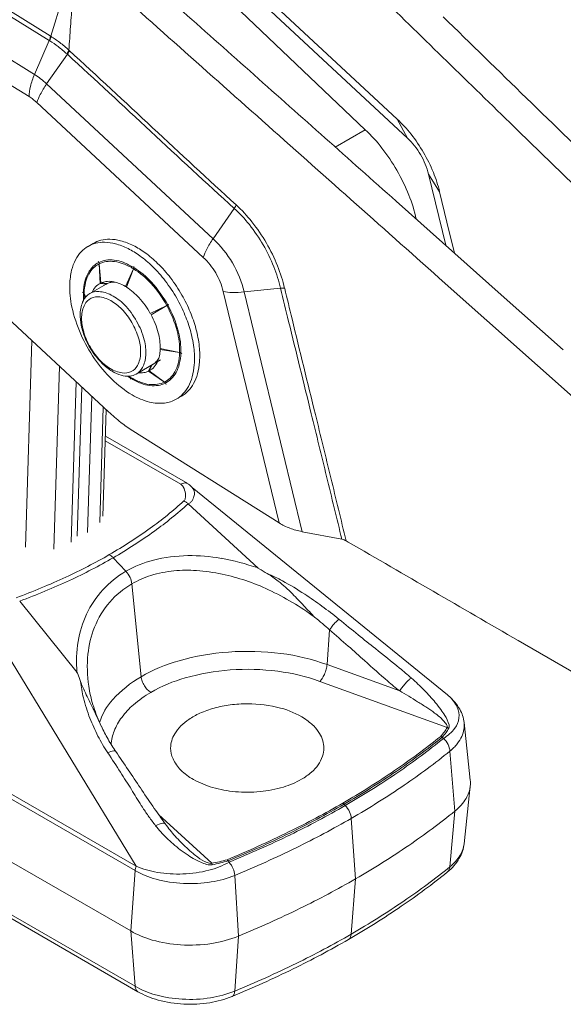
# Model space of a CAD drawing. Header units: millimetres. Extents: x 0 to 407, y 0 to 291.
# Tile 13 of 19: x 326 to 356, y 84 to 137. Entities that reach past the tile are written whole.
import ezdxf

# ---------------------------------------------------------------- set-up
doc = ezdxf.new("R2010")
doc.units = ezdxf.units.MM
doc.header["$MEASUREMENT"] = 0
doc.layers.add('Mittelinien', color=7, linetype='Continuous')
doc.layers.add('Sichtbare_Kanten__d_nn', color=7, linetype='Continuous')

msp = doc.modelspace()

# ---------------------------------------------------------------- linework, layer by layer
at = {"layer": 'Mittelinien', "color": 6, "linetype": 'Continuous', "lineweight": 5}
for p, q in [((327.98, 135.943), (303.286, 151.196)), ((328.038, 136.181), (303.527, 151.32)), ((327.185, 134.105), (301.253, 150.122)), ((326.896, 132.915), (300.047, 149.499)), ((329.391, 140.525), (328.064, 136.164)), ((327.185, 134.105), (327.98, 135.943)), ((328.005, 135.926), (327.98, 135.943)), ((327.84, 133.6), (328.956, 135.194)), ((328.956, 135.194), (328.936, 135.212)), ((329.059, 135.397), (329.038, 135.416)), ((336.798, 125.266), (327.84, 133.6)), ((336.272, 124.259), (327.315, 132.593)), ((346.711, 131.7), (347.261, 130.679)), ((343.38, 130.199), (344.995, 131.131)), ((348.997, 127.787), (348.397, 128.735)), ((336.798, 125.266), (337.938, 126.896)), ((338.473, 122.397), (340.436, 122.597)), ((340.36, 109.962), (337.344, 122.425)), ((341.597, 109.493), (338.473, 122.397)), ((326.705, 108.665), (327.047, 119.779)), ((328.224, 108.554), (328.527, 118.402)), ((332.347, 117.762), (332.195, 117.861)), ((332.333, 117.815), (332.258, 117.863)), ((329.49, 109.251), (329.737, 117.276)), ((330.699, 109.983), (330.89, 116.203)), ((330.996, 114.39), (335.057, 112.046)), ((300.645, 109.963), (332.65, 91.485)), ((300.596, 109.725), (332.601, 91.247)), ((332.601, 85.017), (292.116, 108.391)), ((332.105, 107.359), (331.422, 108.088)), ((332.925, 101.682), (332.424, 106.685)), ((342.934, 102.335), (343.074, 104.208)), ((342.934, 102.335), (346.846, 100.918)), ((342.539, 101.433), (349.392, 98.95)), ((349.817, 94.447), (349.545, 97.674)), ((343.915, 94.751), (343.849, 94.821)), ((349.817, 94.447), (349.545, 91.444)), ((333.867, 94.267), (336.726, 91.637)), ((344.473, 90.803), (344.237, 94.055)), ((332.365, 87.996), (332.601, 91.247)), ((336.754, 91.561), (336.726, 91.637)), ((338.161, 87.718), (337.967, 90.99)), ((344.237, 87.824), (344.473, 90.803)), ((332.365, 87.996), (332.601, 85.017)), ((338.161, 87.718), (337.967, 84.76))]:
    msp.add_line(p, q, dxfattribs=at)
for centre, radius, start, end in [((325.019, 131.126), 5.653, 52.5176, 58.1183), ((324.924, 131.118), 5.943, 52.4971, 58.1124), ((324.062, 129.995), 7.359, 47.4512, 52.4971), ((324.097, 129.923), 7.168, 47.5444, 52.5176), ((328.117, 135.771), 0.991, 325.6907, 333.2572), ((328.117, 135.772), 1.018, 325.4841, 332.8851), ((-98.643, -331.501), 632.965, 46.949791, 47.503259), ((328.51, 135.573), 0.552, 333.2572, 343.4064), ((328.537, 135.556), 0.546, 332.8851, 342.9986), ((-98.745, -330.846), 632.77, 46.907994, 47.461859), ((330.838, 132.524), 3.98, 156.599, 166.3393), ((325.189, 130.873), 3.798, 52.383, 58.299), ((332.006, 130.685), 5.085, 145.0193, 152.4485), ((324.639, 130.16), 4.699, 47.0647, 52.383), ((329.565, 132.833), 2.67, 166.3393, 178.2384), ((325.619, 130.849), 2.429, 52.3827, 58.2947), ((325.268, 130.393), 3.005, 47.0676, 52.3827), ((329.895, 131.786), 2.703, 152.4485, 162.6436), ((671.102, 492.501), 494.637, 226.94979, 227.65804), ((697.781, 520.578), 533.152, 226.90799, 227.56535), ((337.097, 127.473), 1.02, 325.5345, 332.4277), ((332.948, 121.416), 7.411, 38.4287, 47.6813), ((337.484, 127.271), 0.583, 332.4277, 341.5471), ((332.732, 121.285), 7.861, 38.4197, 47.5587), ((331.431, 120.253), 9.522, 30.1176, 38.4197), ((331.671, 120.403), 9.041, 30.0533, 38.4287), ((340.964, 122.351), 5.085, 145.0189, 152.4481), ((332.889, 121.064), 5.739, 30.2893, 47.0743), ((338.852, 123.453), 2.703, 152.4481, 162.643), ((331.523, 120.317), 9.212, 21.9183, 30.0533), ((331.31, 120.183), 9.662, 21.9971, 30.1176), ((331.215, 122.858), 1.263, 98.5408, 116.4689), ((331.275, 122.454), 1.672, 82.9728, 98.5408), ((331.285, 122.401), 1.648, 82.6156, 98.2928), ((331.223, 122.033), 2.097, 69.2507, 82.9728), ((333.775, 121.573), 3.667, 30.3004, 47.0903), ((331.392, 122.695), 1.502, 134.8193, 151.28), ((331.392, 122.652), 1.464, 134.6018, 150.8461), ((331.199, 122.889), 1.229, 116.6095, 134.8193), ((331.21, 122.837), 1.205, 116.6822, 134.6018), ((331.225, 122.806), 1.239, 98.2928, 116.3962), ((331.231, 121.985), 2.068, 69.1309, 82.6156), ((330.795, 120.902), 3.305, 58.3318, 69.2507), ((330.813, 120.89), 3.24, 58.367, 69.1309), ((330.228, 119.944), 4.352, 42.1812, 58.2285), ((330.199, 119.938), 4.439, 42.1812, 58.2637), ((332.841, 121.036), 5.795, 13.5863, 30.2893), ((332.672, 120.779), 7.974, 13.1735, 21.9183), ((332.547, 120.683), 8.327, 13.2489, 21.9971), ((331.698, 122.527), 1.852, 151.28, 166.3288), ((331.686, 122.489), 1.8, 150.8461, 166.11), ((333.753, 121.56), 3.694, 13.5706, 30.3004), ((332.766, 122.268), 2.951, 166.3288, 178.237), ((332.735, 122.229), 2.881, 166.11, 178.1627), ((328.76, 118.613), 6.334, 28.8928, 42.1812), ((328.698, 118.578), 6.465, 28.8685, 42.1812), ((340.534, 121.557), 1.044, 88.533, 95.3901), ((688.002, 205.523), 357.322, 193.41949, 193.71405), ((340.546, 122.024), 0.577, 79.3011, 88.533), ((739.759, 218.167), 410.39, 193.46729, 193.70293), ((333.245, 122.253), 3.43, 178.237, 181.438), ((333.7, 122.264), 3.885, 181.438, 184.4455), ((333.197, 122.215), 3.343, 178.3112, 180.7883), ((333.538, 122.219), 3.684, 180.7883, 183.1477), ((337.884, 125.099), 2.728, 258.5694, 268.5742), ((337.946, 127.584), 5.214, 268.5742, 275.807), ((328.871, 118.674), 6.207, 15.2588, 28.7971), ((328.811, 118.64), 6.336, 15.2588, 28.8215), ((4285.879, 1082.81), 4060.401, 193.702929, 193.777842), ((3035.789, 778.462), 2774.006, 193.714055, 193.819774), ((331.028, 119.263), 3.972, 358.3112, 15.2588), ((331.016, 119.241), 4.051, 358.2735, 15.2588), ((332.118, 119.23), 2.881, 346.11, 358.1627), ((332.118, 119.207), 2.948, 346.2855, 358.2005), ((333.167, 118.97), 1.8, 330.8461, 346.11), ((333.185, 118.947), 1.85, 331.2287, 346.2855), ((334.04, 120.569), 3.24, 238.367, 249.1309), ((334.086, 120.573), 3.305, 238.3318, 249.2507), ((333.643, 118.622), 1.205, 296.6822, 314.6018), ((333.682, 118.586), 1.229, 296.6095, 314.7895), ((333.461, 118.806), 1.464, 314.6018, 330.8461), ((333.49, 118.779), 1.501, 314.7895, 331.2287), ((333.622, 119.474), 2.068, 249.1309, 262.6156), ((333.658, 119.442), 2.097, 249.2507, 262.9728), ((333.568, 119.058), 1.648, 262.6156, 278.2928), ((333.606, 119.021), 1.672, 262.9728, 278.5408), ((333.627, 118.652), 1.239, 278.2928, 296.3962), ((333.667, 118.617), 1.263, 278.5408, 296.4689), ((-549.635, -103.514), 918.303, 13.602815, 13.819774), ((-583.77, -111.294), 953.516, 13.567691, 13.777842), ((1143.511, 306.189), 823.707, 193.602815, 193.84469), ((1052.471, 283.578), 729.697, 193.567691, 193.842301), ((334.878, 111.736), 0.358, 26.9933, 60.0002), ((334.19, 111.385), 1.131, 8.5972, 26.9933), ((334.509, 111.433), 0.808, 348.9764, 8.5972), ((321.449, 126.293), 20.475, 305.7792, 312.2989), ((321.546, 126.316), 20.696, 305.7523, 312.2376), ((335.069, 111.324), 0.237, 312.2966, 348.9764), ((318.189, 130.816), 26.05, 299.9998, 305.7792), ((318.272, 130.863), 26.299, 299.9998, 305.7523), ((316.659, 133.466), 29.11, 294.8216, 299.9998), ((330.825, 107.582), 0.778, 50.9141, 59.9987), ((330.641, 107.355), 1.07, 43.1726, 50.9141), ((335.538, 100.241), 7.962, 90.7057, 104.1978), ((335.559, 98.585), 9.618, 80.0143, 90.7057), ((316.736, 133.523), 29.371, 294.8428, 299.9998), ((335.012, 102.323), 5.814, 104.1978, 119.9996), ((335.027, 95.566), 12.684, 70.7074, 80.0143), ((334.734, 102.803), 5.26, 120, 137.4062), ((331.168, 106.481), 1.283, 25.3611, 43.1305), ((334.923, 102.356), 4.999, 107.0949, 119.9995), ((335.313, 101.09), 6.323, 95.6257, 107.0949), ((335.411, 100.093), 7.325, 86.1379, 95.6257), ((335.252, 97.745), 9.678, 77.8861, 86.1379), ((334.82, 95.73), 11.74, 64.9766, 77.8861), ((336.752, 99.963), 7.854, 61.1897, 67.7988), ((314.061, 139.083), 35.299, 290.1196, 294.8216), ((314.128, 139.158), 35.58, 290.1576, 294.8428), ((334.725, 102.7), 4.602, 120, 139.302), ((331.377, 106.58), 1.052, 5.721, 25.3611), ((331.565, 90.533), 18.616, 56.8984, 61.1897), ((334.664, 102.868), 5.164, 137.4062, 154.9743), ((333.736, 93.408), 14.302, 53.285, 64.9766), ((330.473, 88.857), 20.616, 53.7616, 56.8984), ((334.868, 102.576), 4.791, 139.302, 158.2147), ((335.039, 102.693), 5.578, 154.9743, 170.7608), ((329.651, 87.736), 22.006, 50.7255, 53.7616), ((331.325, 91.078), 17.619, 49.848, 51.5317), ((331.537, 91.328), 17.291, 48.1483, 49.848), ((345.219, 102.826), 2.555, 137.942, 143.1007), ((344.926, 103.09), 2.162, 131.8625, 137.942), ((343.892, 104.245), 0.611, 120.4152, 131.8625), ((458.173, 245.007), 181.099, 230.74681, 231.16545), ((335.411, 102.36), 5.375, 158.2147, 174.3487), ((344.47, 103.389), 1.619, 143.1007, 149.5829), ((255.299, 2.898), 134.046, 48.52378, 49.09463), ((436.01, 217.476), 145.756, 231.16545, 231.6321), ((336.138, 102.514), 6.692, 170.7608, 185.1661), ((336.924, 102.21), 6.896, 174.3487, 188.5832), ((338.598, 89.694), 13.354, 94.1536, 105.7828), ((338.657, 88.876), 14.174, 82.724, 94.1536), ((338.983, 91.43), 11.599, 70.0845, 82.724), ((275.9, 26.202), 102.941, 47.87236, 48.52378), ((284.242, 25.773), 98.751, 50.66093, 51.6321), ((337.4, 93.931), 8.95, 105.7828, 119.9998), ((341.568, 102.437), 1.37, 345.0084, 355.7418), ((390.447, 152.851), 67.824, 227.87236, 229.28165), ((338.601, 89.958), 12.122, 94.1639, 105.7886), ((338.655, 89.214), 12.868, 82.7292, 94.1639), ((338.951, 91.532), 10.531, 70.0845, 82.7292), ((341.367, 102.458), 1.567, 325.8687, 335.5302), ((341.195, 102.537), 1.756, 335.5302, 345.0084), ((331.522, 83.458), 24.166, 48.6977, 50.6609), ((335.531, 102.012), 5.895, 185.6676, 194.3374), ((336.109, 96.168), 6.368, 119.9998, 137.7229), ((333.898, 101.78), 0.978, 185.721, 199.7973), ((334.212, 101.893), 1.311, 199.7973, 211.9487), ((337.514, 93.804), 8.125, 105.7886, 119.9998), ((341.974, 102.047), 0.834, 312.615, 325.8687), ((357.2, 114.223), 16.86, 229.2817, 232.1085), ((349.477, 99.225), 3.133, 137.9034, 143.0984), ((349.107, 99.559), 2.635, 131.7456, 137.9034), ((347.834, 100.985), 0.724, 119.9805, 131.7456), ((339.109, 92.075), 12.685, 44.4024, 48.7479), ((336.565, 95.447), 6.228, 119.9998, 130.615), ((334.178, 101.872), 1.272, 211.9487, 224.537), ((333.874, 101.572), 0.844, 224.537, 240.0002), ((348.562, 99.912), 1.989, 143.0984, 149.6195), ((316.493, 49.359), 59.83, 58.43659, 59.51481), ((340.503, 93.441), 10.733, 39.6779, 44.4024), ((339.396, 102.999), 9.885, 194.3374, 201.0304), ((333.85, 98.221), 3.315, 137.7229, 162.3779), ((339.085, 86.134), 16.67, 56.3938, 58.4366), ((342.527, 95.12), 8.103, 36.2669, 39.6779), ((335.14, 97.109), 4.038, 130.615, 143.8084), ((342.218, 90.849), 11.009, 53.762, 56.3938), ((346.016, 96.03), 4.585, 49.6833, 53.762), ((345.058, 96.977), 4.964, 31.9082, 36.2669), ((339.137, 102.9), 9.607, 201.0304, 207.3155), ((334.52, 97.563), 3.27, 143.8084, 158.5887), ((347.5, 97.78), 2.29, 35.4657, 49.6833), ((347.341, 98.399), 2.274, 17.7831, 31.9082), ((348.941, 99.073), 1.379, 350.58, 6.0605), ((333.81, 97.841), 2.508, 158.5887, 175.4821), ((347.422, 100.03), 2.253, 316.3282, 324.4786), ((347.136, 100.288), 2.731, 316.9526, 323.796), ((347.98, 99.631), 1.568, 324.4786, 334.2525), ((347.666, 99.9), 2.075, 323.796, 331.6497), ((349.216, 99.002), 0.184, 343.6734, 35.4657), ((349.342, 98.65), 0.304, 70.6266, 80.4949), ((349.337, 98.635), 0.321, 61.0144, 70.6266), ((349.286, 99.022), 0.232, 332.5395, 17.7831), ((348.78, 99.1), 1.542, 335.9463, 350.58), ((339.106, 102.884), 9.573, 207.3155, 213.6119), ((324.875, 128.441), 38.504, 304.3008, 308.8965), ((324.96, 128.372), 38.485, 304.3038, 308.9079), ((325.929, 127.013), 36.912, 304.3363, 309.0841), ((347.855, 99.763), 2.687, 308.9742, 321.0966), ((348.55, 99.203), 1.794, 321.0966, 335.9463), ((331.602, 96.767), 0.943, 98.9469, 119.7766), ((263.995, 52.98), 80.605, 32.70996, 33.59849), ((331.473, 97.591), 0.108, 34.4131, 98.9469), ((325.954, 126.828), 37.503, 304.2877, 308.9798), ((279.896, 63.193), 61.707, 31.69444, 32.70996), ((321.803, 132.944), 43.955, 299.9997, 304.3008), ((321.832, 132.957), 44.035, 299.9997, 304.3038), ((321.794, 133.066), 44.243, 299.9998, 304.3363), ((556.873, 234.22), 263.818, 211.69444, 211.91492), ((321.786, 132.941), 44.902, 299.9998, 304.2877), ((338.175, 98.014), 6.173, 211.9149, 213.3563), ((344.885, 102.43), 14.206, 213.3563, 215.6959), ((319.889, 136.258), 47.782, 296.0412, 299.9998), ((319.913, 136.281), 47.873, 296.0386, 299.9998), ((319.862, 136.412), 48.107, 296.0094, 299.9998), ((343.65, 94.652), 0.26, 50.9141, 59.9858), ((343.59, 94.578), 0.356, 43.1663, 50.9141), ((342.975, 93.869), 1.289, 24.7753, 43.1305), ((343.216, 93.981), 1.023, 4.1519, 24.7753), ((345.565, 102.919), 15.044, 215.6959, 217.9694), ((319.837, 136.317), 48.8, 296.0524, 299.9998), ((334.294, 92.645), 1.176, 99.3736, 120.0099), ((338.751, 97.594), 6.395, 217.9159, 225.7466), ((334.124, 93.671), 0.136, 35.8464, 99.3736), ((315.41, 145.425), 57.985, 292.44791, 296.04123), ((339.992, 98.867), 8.173, 225.7466, 232.6722), ((315.483, 145.347), 57.964, 292.43878, 296.0386), ((316.468, 143.37), 55.848, 292.3061, 296.0094), ((339.519, 98.247), 7.393, 232.6722, 236.6068), ((341.898, 99.53), 9.61, 227.3394, 229.988), ((316.402, 143.343), 56.621, 292.3878, 296.0524), ((348.848, 92.85), 1.473, 328.435, 353.8724), ((338.625, 96.891), 5.77, 236.6068, 241.0611), ((339.005, 96.084), 5.111, 229.988, 233.6202), ((337.392, 94.661), 3.222, 241.0611, 253.05), ((337.552, 94.111), 2.661, 233.6202, 246.1642), ((335.815, 97.299), 5.734, 279.1327, 283.3845), ((335.825, 97.257), 5.692, 283.3845, 287.6521), ((335.484, 98.621), 7.172, 283.7768, 287.2302), ((347.973, 93.387), 2.499, 308.9742, 328.435), ((334.933, 95.285), 4.663, 240.0002, 255.0146), ((336.642, 92.201), 0.649, 253.05, 279.9566), ((336.679, 92.134), 0.499, 246.1642, 275.3769), ((335.36, 99.128), 7.694, 280.4426, 283.7768), ((325.914, 120.652), 37.571, 304.2877, 308.9742), ((349.198, 91.425), 0.334, 308.9742, 333.9502), ((349.071, 91.487), 0.476, 333.9502, 354.8305), ((335.538, 97.546), 7.003, 255.0146, 267.2546), ((335.808, 96.23), 5.667, 279.0251, 292.3918), ((335.552, 97.844), 7.301, 267.2546, 279.0251), ((321.798, 126.689), 44.877, 299.9998, 304.2877), ((319.85, 130.063), 48.773, 296.0524, 299.9998), ((343.955, 87.755), 0.257, 299.9997, 332.2279), ((343.751, 87.863), 0.487, 332.2279, 355.4697), ((316.363, 137.196), 56.712, 292.3918, 296.0524), ((334.924, 89.04), 4.646, 240.0002, 254.7368), ((333.087, 85.055), 0.487, 184.5303, 207.7721), ((332.883, 84.948), 0.257, 207.7721, 240.0002), ((335.534, 91.276), 6.963, 254.7368, 266.7629), ((335.554, 91.623), 7.311, 266.7629, 278.7689), ((335.802, 90.015), 5.684, 278.7689, 292.3918), ((337.75, 84.637), 0.18, 292.3918, 332.8323), ((337.445, 84.794), 0.523, 332.8323, 356.2501)]:
    msp.add_arc(centre, radius, start, end, dxfattribs=at)
at = {"layer": 'Sichtbare_Kanten__d_nn', "color": 1, "linetype": 'Continuous', "lineweight": 5}
for p, q in [((337.753, 140.034), (345.207, 133.099)), ((344.995, 131.131), (335.936, 139.76)), ((338.304, 139.013), (347.261, 130.679)), ((328.064, 136.164), (328.038, 136.181)), ((346.711, 131.7), (345.207, 133.099)), ((353.226, 131.077), (357.481, 126.934)), ((348.398, 128.734), (349.323, 124.91)), ((349.39, 126.165), (348.997, 127.786)), ((346.656, 127.284), (352.316, 122.248)), ((349.39, 126.165), (349.795, 124.491)), ((330.066, 124.851), (330.348, 125.015)), ((322.058, 124.421), (331.172, 115.941)), ((330.651, 123.989), (330.614, 124.055)), ((330.669, 123.913), (330.722, 122.862)), ((330.761, 122.882), (330.675, 123.916)), ((332.512, 123.648), (332.083, 122.689)), ((332.137, 122.656), (332.52, 123.644)), ((332.534, 123.713), (332.534, 123.775)), ((348.978, 123.144), (362.036, 111.527)), ((330.161, 122.308), (331.038, 122.815)), ((330.722, 122.862), (331.06, 122.827)), ((331.106, 122.85), (330.761, 122.882)), ((331.06, 122.827), (331.058, 122.855)), ((331.06, 122.827), (331.1, 122.851)), ((332.083, 122.689), (332.151, 122.685)), ((329.817, 122.36), (329.763, 122.391)), ((329.815, 122.357), (329.817, 122.356)), ((329.855, 122.313), (329.937, 122.122)), ((329.945, 122.13), (329.856, 122.322)), ((352.316, 122.248), (355.653, 119.279)), ((334.305, 121.674), (333.421, 121.239)), ((333.458, 121.172), (334.31, 121.664)), ((334.023, 121.535), (334.038, 121.507)), ((334.359, 121.699), (334.305, 121.674)), ((334.31, 121.664), (334.362, 121.694)), ((334.4, 121.716), (334.359, 121.699)), ((334.362, 121.694), (334.4, 121.716)), ((333.976, 119.355), (333.95, 119.299)), ((333.95, 119.299), (334.997, 119.137)), ((334.997, 119.146), (333.952, 119.36)), ((335.118, 119.084), (335.065, 119.119)), ((332.661, 117.978), (333.973, 118.736)), ((333.468, 118.444), (333.326, 118.135)), ((333.365, 118.154), (333.517, 118.472)), ((333.497, 118.431), (333.474, 118.447)), ((332.297, 117.866), (332.333, 117.815)), ((332.34, 117.81), (332.304, 117.866)), ((332.347, 117.762), (332.347, 117.76)), ((332.347, 117.7), (332.351, 117.76)), ((333.326, 118.135), (334.178, 117.543)), ((334.184, 117.546), (333.365, 118.154)), ((329.157, 108.934), (329.423, 117.568)), ((334.268, 117.421), (334.233, 117.487)), ((330.041, 109.444), (330.267, 116.783)), ((334.816, 116.624), (335.098, 116.787)), ((330.872, 110.336), (331.048, 116.057)), ((331.004, 114.638), (335.432, 112.081)), ((332.482, 114.923), (340.36, 109.962)), ((335.679, 111.867), (349.42, 100.701)), ((291.88, 111.37), (332.365, 87.996)), ((335.458, 110.994), (339.218, 107.537)), ((343.734, 109.083), (341.597, 109.493)), ((332.755, 84.725), (292.269, 108.1)), ((326.389, 105.758), (329.474, 101.912)), ((332.65, 91.485), (324.17, 105.407)), ((356.787, 101.566), (353.221, 103.633)), ((349.42, 100.701), (349.471, 100.659)), ((330.726, 99.143), (330.783, 99.02)), ((350.645, 96.117), (350.312, 99.22)), ((349.132, 98.424), (349.201, 98.361)), ((350.645, 95.796), (350.312, 92.692)), ((337.608, 91.771), (337.551, 91.834)), ((337.609, 91.771), (337.665, 91.701))]:
    msp.add_line(p, q, dxfattribs=at)
for centre, radius, start, end in [((7903.188, 8641.588), 11383.954, 228.3075973, 228.3591077), ((19910.249, 22137.129), 29449.255, 228.3266714, 228.3514492), ((-12.69, 162.127), 342.761, 355.74391, 355.95735), ((8447.524, 8445.657), 11603.875, 225.7192809, 225.7691234), ((9877.079, 9908.321), 13647.54, 225.7219836, 225.7747183), ((454.635, 127.349), 125.856, 175.74391, 176.32522), ((327.25, 136.259), 0.796, 336.599, 346.3393), ((327.272, 136.246), 0.799, 336.4214, 346.1201), ((327.505, 136.197), 0.534, 346.3393, 358.2384), ((327.53, 136.182), 0.534, 346.1201, 357.9952), ((-19660.273, -22359.291), 30098.559, 48.3396253, 48.3591077), ((-48791.875, -55111.991), 73930.668, 48.34157929, 48.3514492), ((341.836, 126.451), 7.163, 38.3361, 47.1104), ((338.816, 124.645), 8.958, 37.848, 46.3927), ((344.628, 127.84), 3.873, 30.2887, 47.1339), ((340.777, 125.613), 8.513, 30.2887, 38.3361), ((337.683, 123.765), 10.393, 29.9161, 37.848), ((340.756, 125.601), 8.538, 22.2639, 30.2887), ((344.589, 127.818), 3.917, 13.5399, 30.2887), ((337.691, 123.769), 10.383, 21.7629, 29.9161), ((341.934, 126.083), 7.265, 13.5631, 22.2639), ((339.116, 124.338), 8.849, 12.93, 21.7629), ((331.142, 123.641), 1.586, 103.9705, 119.9998), ((331.223, 123.313), 1.924, 89.4228, 103.9705), ((331.219, 122.915), 2.322, 74.9504, 89.4228), ((330.884, 121.669), 3.612, 63.3587, 74.9504), ((330.859, 123.477), 1.587, 119.9998, 136.9607), ((330.859, 123.477), 1.586, 103.9705, 119.9998), ((330.94, 123.15), 1.924, 89.4228, 103.9705), ((330.936, 122.752), 2.322, 74.9504, 89.4228), ((330.601, 121.506), 3.612, 63.3587, 74.9504), ((330.211, 120.727), 4.483, 53.8129, 63.3587), ((330.494, 120.891), 4.483, 53.8129, 63.3587), ((331.526, 123.013), 2.407, 152.1897, 166.6909), ((331.136, 123.218), 1.966, 136.9607, 152.1897), ((329.148, 119.275), 6.283, 45.7518, 53.8129), ((329.431, 119.438), 6.283, 45.7518, 53.8129), ((332.871, 122.694), 3.789, 166.6909, 178.237), ((330.485, 123.902), 0.185, 3.5184, 27.6516), ((330.492, 123.897), 0.184, 17.6671, 29.9636), ((330.505, 123.902), 0.17, 4.8861, 17.6671), ((332.293, 123.747), 0.241, 335.9114, 345.0739), ((332.302, 123.728), 0.233, 338.8792, 348.4414), ((332.37, 123.726), 0.16, 345.0739, 356.3033), ((332.373, 123.713), 0.161, 348.4414, 359.9614), ((328.526, 118.636), 7.175, 37.4231, 45.7518), ((328.809, 118.799), 7.175, 37.4231, 45.7518), ((327.682, 117.99), 8.237, 29.651, 37.4231), ((327.965, 118.154), 8.237, 29.651, 37.4231), ((334.069, 122.658), 4.988, 178.237, 192.4683), ((331.337, 121.893), 1.16, 137.7962, 155.2424), ((331.142, 122.07), 0.897, 117.9344, 137.7962), ((331.155, 122.044), 0.926, 97.4979, 115.1467), ((331.195, 121.736), 1.236, 82.2384, 97.4979), ((331.464, 122.075), 0.854, 101.317, 114.7595), ((331.499, 121.899), 1.033, 89.0988, 101.317), ((331.154, 121.434), 1.541, 69.3568, 82.2384), ((330.862, 120.659), 2.37, 58.9775, 69.3568), ((330.391, 119.902), 3.261, 42.1812, 57.6271), ((331.385, 121.181), 1.742, 154.3046, 178.237), ((330.592, 121.563), 0.861, 119.9998, 154.3046), ((329.76, 122.257), 0.117, 45.4155, 60.7831), ((329.795, 122.293), 0.0676, 25.1113, 45.4155), ((330.562, 121.379), 0.755, 115.5786, 152.5399), ((330.591, 121.565), 0.859, 86.3247, 119.9998), ((330.585, 121.33), 0.81, 81.3586, 115.5786), ((330.537, 120.72), 1.705, 62.5936, 86.3247), ((330.443, 120.396), 1.754, 58.2972, 81.3586), ((330.071, 119.822), 2.716, 44.0245, 62.5936), ((329.333, 118.944), 4.688, 29.311, 42.1812), ((327.704, 118.003), 8.212, 22.5858, 29.651), ((327.987, 118.166), 8.212, 22.5858, 29.651), ((336.645, 123.227), 7.625, 192.4683, 203.9678), ((331.254, 121.019), 1.535, 152.5399, 178.2325), ((329.948, 119.595), 2.695, 42.0069, 58.2972), ((329.034, 118.772), 3.926, 28.5233, 42.0069), ((328.907, 118.698), 4.335, 29.3487, 44.0245), ((332.256, 121.154), 2.613, 178.237, 192.0999), ((332.166, 120.991), 2.448, 178.2415, 195.0773), ((329.42, 118.991), 4.59, 15.2588, 28.3786), ((328.596, 118.374), 7.246, 15.0635, 22.5858), ((328.879, 118.537), 7.246, 15.0635, 22.5858), ((333.587, 121.44), 3.974, 192.0999, 203.331), ((333.498, 121.35), 3.828, 195.0773, 208.5241), ((329.119, 118.818), 3.829, 15.0775, 28.5233), ((328.952, 118.723), 4.283, 14.8349, 29.3487), ((329.715, 118.762), 6.38, 6.2578, 15.0635), ((337.237, 123.49), 8.274, 203.9678, 214.5411), ((333.926, 121.586), 4.343, 203.331, 214.0532), ((330.453, 119.178), 2.447, 358.237, 15.0775), ((330.558, 119.148), 2.622, 356.2529, 14.8349), ((330.973, 119.415), 2.979, 358.9557, 15.2588), ((329.432, 118.599), 6.38, 6.2578, 15.0635), ((333.585, 121.397), 3.926, 208.5241, 222.0065), ((331.791, 119.393), 2.162, 348.5179, 357.5078), ((331.395, 118.814), 4.405, 355.6553, 6.2578), ((331.678, 118.977), 4.405, 355.6553, 6.2578), ((333.565, 121.342), 3.908, 214.0532, 225.3589), ((336.486, 122.974), 7.362, 214.5411, 225.7518), ((332.67, 120.573), 2.695, 222.0065, 238.2982), ((331.365, 119.15), 1.535, 332.5394, 358.237), ((331.522, 119.085), 1.656, 332.8098, 356.2529), ((332.99, 119.334), 1.017, 316.2152, 330.9007), ((332.428, 119.264), 1.511, 337.7611, 348.5179), ((334.952, 118.927), 0.224, 68.3646, 78.3641), ((334.962, 118.909), 0.231, 71.5588, 81.1678), ((334.973, 118.98), 0.166, 56.7576, 68.3646), ((334.983, 118.974), 0.163, 60.1066, 71.5588), ((333.086, 120.857), 3.226, 225.3589, 237.7192), ((332.175, 119.773), 1.754, 238.2982, 261.3577), ((332.057, 118.79), 0.755, 295.5806, 332.5394), ((332.233, 118.72), 0.857, 299.9998, 332.8098), ((332.945, 118.947), 0.897, 297.9344, 319.3331), ((333.121, 119.208), 0.835, 299.9998, 316.2152), ((332.71, 119.149), 1.206, 319.3331, 337.7611), ((332.263, 118.748), 3.535, 344.7879, 355.6553), ((332.546, 118.912), 3.535, 344.7879, 355.6553), ((335.553, 122.015), 6.024, 225.7518, 238.8474), ((332.354, 119.697), 1.854, 237.7192, 254.0462), ((332.204, 119.173), 1.309, 254.0462, 274.4698), ((332.033, 118.839), 0.809, 261.3577, 295.5806), ((332.24, 118.708), 0.843, 274.4698, 299.9998), ((332.29, 117.778), 0.0598, 11.6902, 32.8792), ((332.236, 117.767), 0.115, 356.4478, 11.6902), ((332.892, 119.231), 1.187, 264.7571, 278.9953), ((332.933, 118.971), 0.924, 278.9953, 295.1467), ((333.411, 118.436), 2.345, 331.434, 344.7879), ((333.694, 118.599), 2.345, 331.434, 344.7879), ((334.082, 117.405), 0.168, 42.3329, 55.1828), ((334.087, 117.416), 0.161, 40.1373, 53.3148), ((334.069, 117.393), 0.186, 30.1004, 42.3329), ((334.07, 117.402), 0.184, 27.7885, 40.1373), ((333.762, 118.245), 1.946, 316.5226, 331.434), ((334.045, 118.408), 1.946, 316.5226, 331.434), ((334.161, 119.712), 3.333, 238.8474, 256.4846), ((334.017, 118.007), 1.597, 276.0779, 299.9998), ((334.022, 117.998), 1.587, 299.9998, 316.5226), ((334.305, 118.161), 1.587, 299.9998, 316.5226), ((333.935, 118.775), 2.369, 256.4846, 276.0779), ((337.857, 123.126), 9.814, 227.0657, 232.16), ((336.752, 121.704), 8.014, 232.16, 237.7981), ((335.325, 111.581), 0.537, 95.3703, 119.9998), ((335.3, 111.852), 0.265, 60.0002, 95.3703), ((334.906, 111.225), 1.005, 46.1408, 57.8684), ((334.962, 111.284), 0.924, 33.9071, 46.1408), ((333.771, 112.061), 2.109, 337.3538, 341.3401), ((335.397, 111.575), 0.4, 5.5604, 33.9712), ((335.25, 111.561), 0.548, 341.3401, 5.5604), ((334.902, 110.434), 0.786, 55.8842, 65.4223), ((334.784, 110.261), 0.995, 47.41, 55.8842), ((335.241, 111.489), 0.541, 293.6808, 310.4775), ((335.289, 111.433), 0.467, 310.4775, 328.5681), ((335.316, 111.416), 0.435, 328.5681, 337.3538), ((341.914, 112.429), 2.915, 237.7983, 243.7969), ((342.185, 112.979), 3.529, 243.7969, 249.2489), ((342.265, 113.185), 3.75, 249.22, 254.3186), ((342.401, 113.67), 4.253, 254.3186, 259.1056), ((343.573, 108.264), 0.834, 69.792, 78.8828), ((343.641, 108.449), 0.637, 59.3855, 69.792), ((351.206, 121.236), 14.22, 239.3918, 239.9002), ((50404.676, 86468.722), 99820.222, 239.90020719, 239.90627496), ((339.489, 107.857), 0.419, 229.6094, 238.9015), ((351.892, 128.418), 24.431, 238.9015, 240.1172), ((337.521, 103.397), 4.423, 51.0347, 60.1894), ((334.236, 99.336), 9.646, 44.8395, 51.0347), ((321.684, 86.854), 27.348, 43.0058, 44.8395), ((376.127, 137.633), 47.101, 223.0058, 224.0704), ((329.204, 101.717), 0.332, 21.5643, 35.8366), ((320.867, 98.422), 9.297, 18.8724, 21.5643), ((333.032, 102.581), 3.559, 198.8754, 204.2315), ((353.413, 111.754), 25.909, 204.2315, 206.216), ((337.036, 102.227), 7.01, 188.5843, 196.9868), ((282.726, 76.947), 52.883, 25.547, 26.216), ((338.639, 93.08), 7.147, 89.8724, 97.3871), ((338.639, 93.123), 7.104, 75.3789, 89.8724), ((347.61, 98.489), 2.859, 30.2944, 49.3772), ((348.26, 99.248), 1.859, 25.2516, 49.3726), ((338.126, 102.56), 8.149, 196.9868, 204.7788), ((273.629, 72.599), 62.966, 24.93402, 25.54704), ((337.64, 96.232), 3.815, 114.0111, 124.3138), ((338.318, 94.711), 5.481, 105.4187, 114.0111), ((338.525, 93.962), 6.258, 97.3871, 105.4187), ((339.319, 95.729), 4.411, 56.9551, 75.3789), ((348.984, 99.589), 1.06, 353.1165, 25.2516), ((348.533, 99.029), 1.789, 6.104, 30.2944), ((337.008, 97.159), 2.693, 124.3138, 147.6116), ((339.995, 96.769), 3.171, 45.5084, 56.9551), ((348.904, 99.598), 1.139, 322.8311, 353.1165), ((339.125, 102.855), 9.18, 204.692, 209.6033), ((335.926, 97.846), 1.412, 147.6116, 180), ((340.786, 97.574), 2.042, 31.2318, 45.5084), ((341.091, 97.759), 1.685, 16.406, 31.2318), ((348.081, 100.223), 2.173, 301.0247, 322.8311), ((339.161, 102.876), 9.221, 209.6033, 214.5036), ((341.386, 97.846), 1.378, 0, 16.406), ((348.932, 98.182), 0.315, 58.3232, 67.6247), ((348.979, 98.258), 0.226, 47.3289, 58.3232), ((348.422, 97.514), 1.15, 26.6395, 47.41), ((192.83, 2.361), 168.306, 33.67914, 34.48414), ((335.903, 97.846), 1.389, 180, 204.7864), ((341.384, 97.846), 1.38, 341.1618, 0), ((348.642, 97.624), 0.905, 3.1839, 26.6395), ((336.559, 98.149), 2.111, 204.7864, 224.8339), ((340.998, 97.977), 1.788, 324.6296, 341.1618), ((337.164, 98.75), 2.964, 224.8339, 241.274), ((339.811, 99.184), 3.49, 299.9998, 310.9435), ((340.633, 98.237), 2.236, 310.9435, 324.6296), ((338.229, 100.695), 5.182, 241.274, 253.6903), ((339.295, 100.077), 4.521, 286.6005, 299.9998), ((349.148, 95.956), 1.506, 353.8724, 6.1276), ((385.234, 130.578), 62.906, 213.67914, 215.83304), ((338.551, 101.795), 6.328, 253.6903, 264.9936), ((338.627, 102.662), 7.198, 264.9936, 275.5895), ((338.677, 102.15), 6.684, 275.5895, 286.6005), ((349.064, 95.965), 1.591, 328.435, 353.8724), ((348.119, 96.546), 2.699, 308.9742, 328.435), ((326.027, 123.852), 37.823, 304.2877, 308.9742), ((340.841, 98.531), 8.154, 215.8875, 221.7891), ((341.597, 99.207), 9.168, 221.7891, 227.3544), ((321.883, 129.929), 45.179, 299.9998, 304.2877), ((348.376, 92.901), 1.948, 329.3991, 353.86), ((347.668, 93.319), 2.769, 308.9326, 329.3991), ((333.457, 91.188), 0.858, 168.4262, 176.0477), ((333.694, 91.14), 1.099, 161.6952, 168.4262), ((334.645, 96.208), 5.128, 247.1033, 260.5204), ((334.928, 97.693), 6.635, 272.1602, 284.3872), ((335.442, 95.688), 4.565, 284.3872, 299.1398), ((336.493, 90.76), 1.503, 23.0455, 38.7363), ((336.75, 90.87), 1.223, 5.6404, 23.0455), ((334.921, 97.863), 6.805, 260.5204, 272.1602), ((319.922, 133.326), 49.101, 296.0524, 299.9998), ((325.66, 120.519), 37.758, 304.2913, 308.9738), ((316.412, 140.506), 57.093, 292.3918, 296.0524), ((321.611, 126.457), 44.945, 299.9996, 304.2913), ((334.866, 92.328), 5.002, 240.0002, 254.4961), ((335.529, 94.718), 7.483, 254.4961, 266.3378), ((335.816, 93.41), 6.156, 278.5483, 292.3918), ((319.688, 129.789), 48.792, 296.0544, 299.9995), ((335.556, 95.138), 7.904, 266.3378, 278.5483), ((316.256, 136.807), 56.604, 292.3918, 296.0544), ((335.042, 88.693), 4.579, 240.0334, 254.7892), ((335.762, 89.464), 5.401, 279.0925, 292.3877), ((335.538, 90.517), 6.47, 254.7892, 267.1932), ((335.551, 90.783), 6.736, 267.1932, 279.0925)]:
    msp.add_arc(centre, radius, start, end, dxfattribs=at)

doc.saveas('drawing.dxf')
